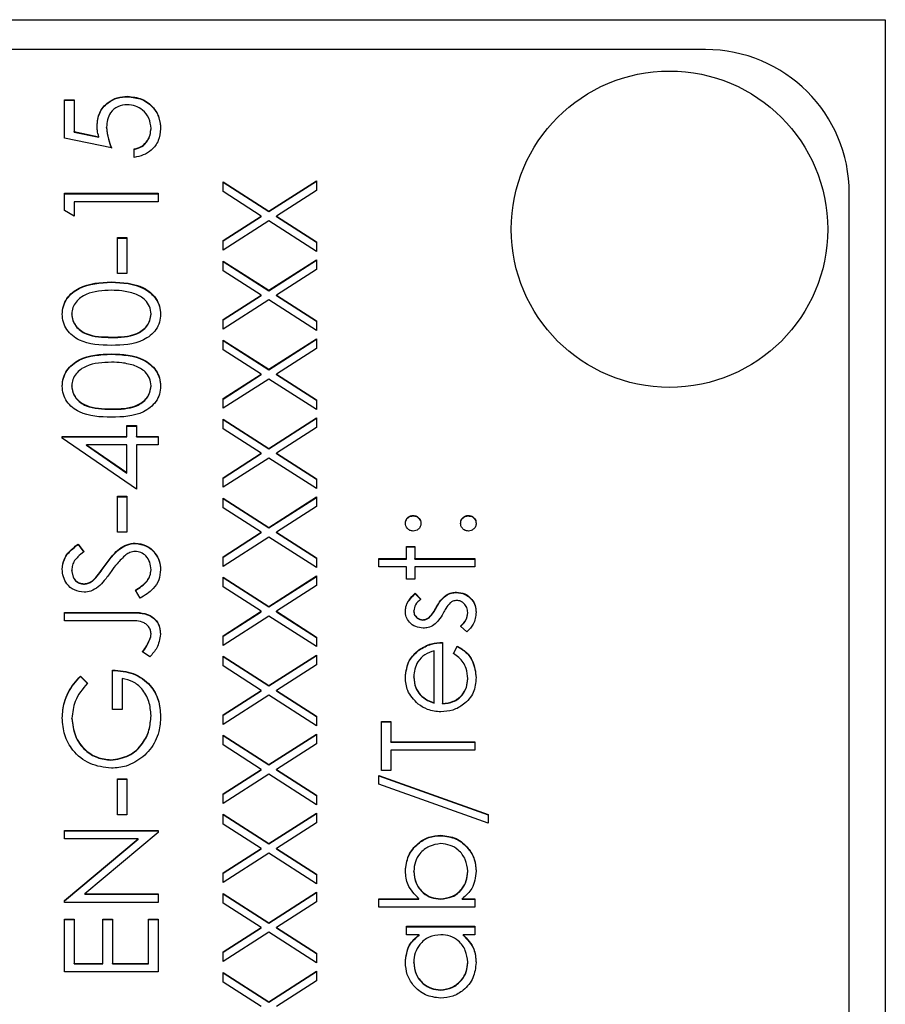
# Model space of a CAD drawing. Header units: millimetres. Extents: x 336 to 1254, y 15 to 971.
# Tile 22 of 33: x 693 to 705, y 490 to 504. Entities that reach past the tile are written whole.
import ezdxf

# ---------------------------------------------------------------- set-up
doc = ezdxf.new("R2010")
doc.units = ezdxf.units.MM

msp = doc.modelspace()

# ---------------------------------------------------------------- linework, layer by layer
at = {"color": 7, "linetype": 'Continuous', "lineweight": 25}
for p, q in [((683.595, 503.675), (704.595, 503.675)), ((704.595, 503.675), (704.595, 466.12)), ((702.095, 503.259), (690.095, 503.259)), ((694.07, 502.605), (694.07, 502.61)), ((693.195, 502.56), (693.328, 502.56)), ((693.195, 502.028), (693.195, 502.56)), ((693.195, 502.555), (693.328, 502.555)), ((693.328, 502.56), (693.328, 502.119)), ((693.328, 502.119), (693.67, 502.049)), ((693.328, 502.113), (693.328, 502.119)), ((693.328, 502.113), (693.67, 502.043)), ((693.67, 502.043), (693.67, 502.049)), ((693.778, 502.175), (693.778, 502.18)), ((694.395, 502.159), (694.395, 502.164)), ((693.845, 501.894), (693.195, 502.028)), ((694.161, 501.761), (694.161, 501.878)), ((695.395, 501.42), (696.032, 501.013)), ((695.395, 501.286), (695.395, 501.42)), ((695.395, 501.415), (696.032, 501.008)), ((696.032, 501.013), (696.695, 501.437)), ((696.032, 501.008), (696.695, 501.431)), ((696.695, 501.437), (696.695, 501.302)), ((693.195, 501.262), (694.495, 501.262)), ((693.195, 501.022), (693.195, 501.262)), ((693.195, 501.257), (694.495, 501.257)), ((694.495, 501.262), (694.495, 501.145)), ((695.927, 500.946), (695.395, 501.286)), ((696.695, 501.302), (696.137, 500.946)), ((704.095, 465.31), (704.095, 501.262)), ((693.328, 501.145), (693.328, 500.946)), ((694.495, 501.145), (693.328, 501.145)), ((693.328, 500.946), (693.195, 501.022)), ((696.032, 501.008), (696.032, 501.013)), ((695.395, 500.606), (695.927, 500.946)), ((695.395, 500.601), (695.927, 500.94)), ((696.032, 500.879), (695.395, 500.471)), ((695.927, 500.94), (695.927, 500.946)), ((696.695, 500.455), (696.032, 500.879)), ((696.137, 500.946), (696.695, 500.589)), ((696.137, 500.94), (696.137, 500.946)), ((696.137, 500.94), (696.695, 500.584)), ((693.928, 500.646), (694.061, 500.646)), ((693.928, 500.147), (693.928, 500.646)), ((693.928, 500.641), (694.061, 500.641)), ((694.061, 500.646), (694.061, 500.147)), ((695.395, 500.471), (695.395, 500.606)), ((696.695, 500.589), (696.695, 500.455)), ((695.395, 500.321), (696.032, 499.914)), ((695.395, 500.187), (695.395, 500.321)), ((695.395, 500.316), (696.032, 499.909)), ((696.032, 499.914), (696.695, 500.338)), ((696.032, 499.909), (696.695, 500.333)), ((696.695, 500.338), (696.695, 500.204)), ((694.061, 500.147), (693.928, 500.147)), ((695.927, 499.847), (695.395, 500.187)), ((696.695, 500.204), (696.137, 499.847)), ((693.845, 500.025), (693.845, 500.03)), ((696.032, 499.909), (696.032, 499.914)), ((695.395, 499.507), (695.927, 499.847)), ((695.395, 499.502), (695.927, 499.842)), ((696.032, 499.78), (695.395, 499.373)), ((695.927, 499.842), (695.927, 499.847)), ((696.695, 499.356), (696.032, 499.78)), ((696.137, 499.847), (696.695, 499.491)), ((696.137, 499.842), (696.137, 499.847)), ((696.137, 499.842), (696.695, 499.485)), ((693.295, 499.581), (693.295, 499.586)), ((694.395, 499.581), (694.395, 499.586)), ((695.395, 499.373), (695.395, 499.507)), ((696.695, 499.491), (696.695, 499.356)), ((693.845, 499.259), (693.845, 499.265)), ((695.395, 499.223), (696.032, 498.816)), ((695.395, 499.088), (695.395, 499.223)), ((695.395, 499.218), (696.032, 498.811)), ((696.032, 498.816), (696.695, 499.24)), ((696.032, 498.811), (696.695, 499.234)), ((696.695, 499.24), (696.695, 499.105)), ((695.927, 498.749), (695.395, 499.088)), ((696.695, 499.105), (696.137, 498.749)), ((693.845, 499.026), (693.845, 499.032)), ((696.032, 498.811), (696.032, 498.816)), ((695.395, 498.409), (695.927, 498.749)), ((695.395, 498.403), (695.927, 498.743)), ((696.032, 498.681), (695.395, 498.274)), ((695.927, 498.743), (695.927, 498.749)), ((696.695, 498.258), (696.032, 498.681)), ((696.137, 498.749), (696.695, 498.392)), ((696.137, 498.743), (696.137, 498.749)), ((696.137, 498.743), (696.695, 498.387)), ((693.295, 498.582), (693.295, 498.587)), ((694.395, 498.582), (694.395, 498.587)), ((695.395, 498.274), (695.395, 498.409)), ((696.695, 498.392), (696.695, 498.258)), ((693.845, 498.261), (693.845, 498.266)), ((695.395, 498.124), (696.032, 497.717)), ((695.395, 497.99), (695.395, 498.124)), ((695.395, 498.119), (696.032, 497.712)), ((696.032, 497.717), (696.695, 498.141)), ((696.032, 497.712), (696.695, 498.136)), ((696.695, 498.141), (696.695, 498.007)), ((694.061, 498.033), (694.195, 498.033)), ((694.061, 497.883), (694.061, 498.033)), ((694.061, 498.028), (694.195, 498.028)), ((694.195, 498.033), (694.195, 497.883)), ((695.927, 497.65), (695.395, 497.99)), ((696.695, 498.007), (696.137, 497.65)), ((693.161, 497.883), (694.061, 497.883)), ((693.161, 497.859), (693.161, 497.883)), ((693.161, 497.878), (694.061, 497.878)), ((694.195, 497.151), (693.161, 497.859)), ((694.061, 497.878), (694.061, 497.883)), ((694.195, 497.883), (694.495, 497.883)), ((694.195, 497.878), (694.195, 497.883)), ((694.195, 497.878), (694.495, 497.878)), ((694.495, 497.883), (694.495, 497.767)), ((693.497, 497.761), (693.497, 497.767)), ((693.497, 497.767), (694.061, 497.38)), ((694.061, 497.767), (693.497, 497.767)), ((693.497, 497.761), (694.061, 497.374)), ((694.061, 497.38), (694.061, 497.767)), ((694.195, 497.767), (694.195, 497.151)), ((694.495, 497.767), (694.195, 497.767)), ((696.032, 497.712), (696.032, 497.717)), ((695.395, 497.31), (695.927, 497.65)), ((695.395, 497.305), (695.927, 497.645)), ((696.032, 497.583), (695.395, 497.176)), ((695.927, 497.645), (695.927, 497.65)), ((696.695, 497.159), (696.032, 497.583)), ((696.137, 497.65), (696.695, 497.293)), ((696.137, 497.645), (696.137, 497.65)), ((696.137, 497.645), (696.695, 497.288)), ((694.061, 497.374), (694.061, 497.38)), ((695.395, 497.176), (695.395, 497.31)), ((696.695, 497.293), (696.695, 497.159)), ((693.928, 497.051), (694.061, 497.051)), ((693.928, 496.552), (693.928, 497.051)), ((693.928, 497.046), (694.061, 497.046)), ((694.061, 497.051), (694.061, 496.552)), ((695.395, 497.026), (696.032, 496.619)), ((695.395, 496.891), (695.395, 497.026)), ((695.395, 497.021), (696.032, 496.614)), ((696.032, 496.619), (696.695, 497.043)), ((696.032, 496.614), (696.695, 497.037)), ((696.695, 497.043), (696.695, 496.908)), ((695.927, 496.552), (695.395, 496.891)), ((696.695, 496.908), (696.137, 496.552)), ((698.036, 496.779), (698.036, 496.785)), ((698.803, 496.779), (698.803, 496.785)), ((696.032, 496.614), (696.032, 496.619)), ((694.061, 496.552), (693.928, 496.552)), ((695.395, 496.212), (695.927, 496.552)), ((695.395, 496.206), (695.927, 496.546)), ((696.032, 496.484), (695.395, 496.077)), ((695.927, 496.546), (695.927, 496.552)), ((696.695, 496.061), (696.032, 496.484)), ((696.137, 496.552), (696.695, 496.195)), ((696.137, 496.546), (696.137, 496.552)), ((696.137, 496.546), (696.695, 496.19)), ((693.381, 496.385), (693.461, 496.28)), ((693.381, 496.38), (693.381, 496.385)), ((693.381, 496.38), (693.461, 496.275)), ((694.176, 496.397), (694.176, 496.402)), ((697.945, 496.352), (698.061, 496.352)), ((697.945, 496.185), (697.945, 496.352)), ((697.945, 496.347), (698.061, 496.347)), ((698.061, 496.352), (698.061, 496.185)), ((695.395, 496.077), (695.395, 496.212)), ((696.695, 496.195), (696.695, 496.061)), ((697.561, 496.185), (697.945, 496.185)), ((697.561, 496.069), (697.561, 496.185)), ((697.561, 496.18), (697.945, 496.18)), ((697.945, 496.18), (697.945, 496.185)), ((698.061, 496.185), (698.895, 496.185)), ((698.061, 496.18), (698.061, 496.185)), ((698.061, 496.18), (698.895, 496.18)), ((698.895, 496.185), (698.895, 496.069)), ((693.757, 496.091), (693.757, 496.096)), ((694.395, 496.026), (694.395, 496.031)), ((697.945, 496.069), (697.561, 496.069)), ((697.945, 495.902), (697.945, 496.069)), ((698.061, 496.069), (698.061, 495.902)), ((698.895, 496.069), (698.061, 496.069)), ((693.295, 496.021), (693.295, 496.026)), ((693.627, 495.916), (693.627, 495.921)), ((695.395, 495.927), (696.032, 495.52)), ((695.395, 495.793), (695.395, 495.927)), ((695.395, 495.922), (696.032, 495.515)), ((696.032, 495.52), (696.695, 495.944)), ((696.032, 495.515), (696.695, 495.939)), ((696.695, 495.944), (696.695, 495.81)), ((698.061, 495.902), (697.945, 495.902)), ((693.459, 495.831), (693.459, 495.836)), ((695.927, 495.453), (695.395, 495.793)), ((696.695, 495.81), (696.137, 495.453)), ((694.244, 495.636), (694.178, 495.746)), ((698.063, 495.703), (698.145, 495.624)), ((698.063, 495.697), (698.063, 495.703)), ((698.063, 495.697), (698.145, 495.618)), ((698.49, 495.67), (698.49, 495.675)), ((698.637, 495.714), (698.637, 495.719)), ((696.032, 495.515), (696.032, 495.52)), ((698.357, 495.499), (698.357, 495.504)), ((693.195, 495.436), (694.073, 495.436)), ((693.195, 495.32), (693.195, 495.436)), ((693.195, 495.431), (694.073, 495.431)), ((694.073, 495.431), (694.073, 495.436)), ((695.395, 495.113), (695.927, 495.453)), ((695.395, 495.108), (695.927, 495.448)), ((696.032, 495.386), (695.395, 494.979)), ((695.927, 495.448), (695.927, 495.453)), ((696.695, 494.962), (696.032, 495.386)), ((696.137, 495.453), (696.695, 495.096)), ((696.137, 495.448), (696.137, 495.453)), ((696.137, 495.448), (696.695, 495.091)), ((698.045, 495.455), (698.045, 495.46)), ((698.259, 495.364), (698.259, 495.369)), ((698.795, 495.43), (698.795, 495.435)), ((694.06, 495.32), (693.195, 495.32)), ((698.173, 495.331), (698.173, 495.336)), ((698.783, 495.17), (698.695, 495.247)), ((694.395, 495.135), (694.395, 495.14)), ((695.395, 494.979), (695.395, 495.113)), ((696.695, 495.096), (696.695, 494.962)), ((694.376, 495.05), (694.376, 495.055)), ((698.445, 495.02), (698.445, 494.171)), ((698.595, 494.867), (698.649, 494.97)), ((698.595, 494.862), (698.649, 494.965)), ((698.649, 494.965), (698.649, 494.97)), ((694.378, 494.82), (694.278, 494.889)), ((695.395, 494.829), (696.032, 494.422)), ((695.395, 494.694), (695.395, 494.829)), ((695.395, 494.824), (696.032, 494.417)), ((696.032, 494.422), (696.695, 494.845)), ((696.032, 494.417), (696.695, 494.84)), ((696.695, 494.845), (696.695, 494.711)), ((698.115, 494.912), (698.115, 494.917)), ((698.328, 494.184), (698.328, 494.904)), ((695.927, 494.354), (695.395, 494.694)), ((696.695, 494.711), (696.137, 494.354)), ((693.417, 494.554), (693.511, 494.454)), ((693.417, 494.549), (693.417, 494.554)), ((693.417, 494.549), (693.511, 494.449)), ((693.861, 494.088), (693.861, 494.637)), ((698.045, 494.536), (698.045, 494.541)), ((693.995, 494.521), (693.995, 494.088)), ((696.032, 494.417), (696.032, 494.422)), ((698.795, 494.512), (698.795, 494.518)), ((695.395, 494.015), (695.927, 494.354)), ((695.395, 494.009), (695.927, 494.349)), ((696.032, 494.287), (695.395, 493.88)), ((695.927, 494.349), (695.927, 494.354)), ((696.695, 493.863), (696.032, 494.287)), ((696.137, 494.354), (696.695, 493.998)), ((696.137, 494.349), (696.137, 494.354)), ((696.137, 494.349), (696.695, 493.993)), ((698.134, 494.291), (698.134, 494.296)), ((698.328, 494.178), (698.328, 494.184)), ((698.445, 494.166), (698.445, 494.171)), ((693.995, 494.088), (693.861, 494.088)), ((694.395, 493.999), (694.395, 494.004)), ((695.395, 493.88), (695.395, 494.015)), ((696.695, 493.998), (696.695, 493.863)), ((693.295, 493.962), (693.295, 493.967)), ((697.595, 493.922), (697.728, 493.922)), ((697.595, 493.239), (697.595, 493.922)), ((697.595, 493.917), (697.728, 493.917)), ((697.728, 493.922), (697.728, 493.639)), ((695.395, 493.73), (696.032, 493.323)), ((695.395, 493.596), (695.395, 493.73)), ((695.395, 493.725), (696.032, 493.318)), ((696.032, 493.323), (696.695, 493.747)), ((696.032, 493.318), (696.695, 493.742)), ((696.695, 493.747), (696.695, 493.612)), ((695.927, 493.256), (695.395, 493.596)), ((696.695, 493.612), (696.137, 493.256)), ((697.728, 493.639), (698.895, 493.639)), ((697.728, 493.634), (697.728, 493.639)), ((697.728, 493.634), (698.895, 493.634)), ((698.895, 493.639), (698.895, 493.522)), ((698.895, 493.522), (697.728, 493.522)), ((697.728, 493.522), (697.728, 493.239)), ((693.839, 493.384), (693.839, 493.389)), ((696.032, 493.318), (696.032, 493.323)), ((695.395, 492.916), (695.927, 493.256)), ((695.395, 492.911), (695.927, 493.251)), ((696.032, 493.189), (695.395, 492.782)), ((695.927, 493.251), (695.927, 493.256)), ((696.695, 492.765), (696.032, 493.189)), ((696.137, 493.256), (696.695, 492.899)), ((696.137, 493.251), (696.137, 493.256)), ((696.137, 493.251), (696.695, 492.894)), ((697.561, 493.173), (699.078, 492.63)), ((697.561, 493.05), (697.561, 493.173)), ((697.561, 493.168), (699.078, 492.625)), ((697.728, 493.239), (697.595, 493.239)), ((693.928, 493.123), (694.061, 493.123)), ((693.928, 492.623), (693.928, 493.123)), ((693.928, 493.118), (694.061, 493.118)), ((694.061, 493.123), (694.061, 492.623)), ((699.078, 492.507), (697.561, 493.05)), ((695.395, 492.782), (695.395, 492.916)), ((696.695, 492.899), (696.695, 492.765)), ((694.061, 492.623), (693.928, 492.623)), ((695.395, 492.632), (696.032, 492.225)), ((695.395, 492.497), (695.395, 492.632)), ((695.395, 492.627), (696.032, 492.22)), ((696.032, 492.225), (696.695, 492.648)), ((696.032, 492.22), (696.695, 492.643)), ((696.695, 492.648), (696.695, 492.514)), ((699.078, 492.63), (699.078, 492.507)), ((695.927, 492.157), (695.395, 492.497)), ((696.695, 492.514), (696.137, 492.157)), ((693.195, 492.407), (694.495, 492.407)), ((693.195, 492.291), (693.195, 492.407)), ((693.195, 492.402), (694.495, 492.402)), ((694.495, 492.381), (693.474, 491.525)), ((694.495, 492.407), (694.495, 492.381)), ((698.422, 492.335), (698.422, 492.34)), ((694.218, 492.291), (693.195, 492.291)), ((693.195, 491.433), (694.218, 492.291)), ((693.195, 491.428), (694.218, 492.285)), ((694.218, 492.285), (694.218, 492.291)), ((696.032, 492.22), (696.032, 492.225)), ((695.395, 491.817), (695.927, 492.157)), ((695.395, 491.812), (695.927, 492.152)), ((696.032, 492.09), (695.395, 491.683)), ((695.927, 492.152), (695.927, 492.157)), ((696.695, 491.666), (696.032, 492.09)), ((696.137, 492.157), (696.695, 491.801)), ((696.137, 492.152), (696.137, 492.157)), ((696.137, 492.152), (696.695, 491.796)), ((695.395, 491.683), (695.395, 491.817)), ((696.695, 491.801), (696.695, 491.666)), ((698.045, 491.837), (698.045, 491.842)), ((698.795, 491.835), (698.795, 491.841)), ((693.474, 491.525), (694.495, 491.525)), ((693.474, 491.52), (693.474, 491.525)), ((693.474, 491.52), (694.495, 491.52)), ((694.495, 491.525), (694.495, 491.408)), ((695.395, 491.533), (696.032, 491.126)), ((695.395, 491.399), (695.395, 491.533)), ((695.395, 491.528), (696.032, 491.121)), ((696.032, 491.126), (696.695, 491.55)), ((696.032, 491.121), (696.695, 491.545)), ((696.695, 491.55), (696.695, 491.415)), ((693.195, 491.408), (693.195, 491.433)), ((694.495, 491.408), (693.195, 491.408)), ((695.927, 491.059), (695.395, 491.399)), ((696.695, 491.415), (696.137, 491.059)), ((697.561, 491.458), (698.117, 491.458)), ((697.561, 491.342), (697.561, 491.458)), ((697.561, 491.453), (698.117, 491.453)), ((698.117, 491.453), (698.117, 491.458)), ((698.418, 491.453), (698.418, 491.458)), ((698.719, 491.458), (698.895, 491.458)), ((698.719, 491.453), (698.719, 491.458)), ((698.719, 491.453), (698.895, 491.453)), ((698.895, 491.458), (698.895, 491.342)), ((698.895, 491.342), (697.561, 491.342)), ((693.195, 491.175), (693.328, 491.175)), ((693.195, 490.443), (693.195, 491.175)), ((693.195, 491.17), (693.328, 491.17)), ((693.328, 491.175), (693.328, 490.56)), ((693.728, 491.175), (693.861, 491.175)), ((693.728, 490.56), (693.728, 491.175)), ((693.728, 491.17), (693.861, 491.17)), ((693.861, 491.175), (693.861, 490.56)), ((694.361, 491.175), (694.495, 491.175)), ((694.361, 490.56), (694.361, 491.175)), ((694.361, 491.17), (694.495, 491.17)), ((694.495, 491.175), (694.495, 490.443)), ((696.032, 491.121), (696.032, 491.126)), ((695.395, 490.719), (695.927, 491.059)), ((695.395, 490.714), (695.927, 491.054)), ((696.032, 490.992), (695.395, 490.585)), ((695.927, 491.054), (695.927, 491.059)), ((696.695, 490.568), (696.032, 490.992)), ((696.137, 491.059), (696.695, 490.702)), ((696.137, 491.054), (696.137, 491.059)), ((696.137, 491.054), (696.695, 490.697)), ((697.945, 491.076), (698.895, 491.076)), ((697.945, 490.959), (697.945, 491.076)), ((697.945, 491.07), (698.895, 491.07)), ((698.895, 491.076), (698.895, 490.959)), ((698.121, 490.959), (697.945, 490.959)), ((698.121, 490.954), (698.121, 490.959)), ((698.895, 490.959), (698.73, 490.959)), ((698.73, 490.954), (698.73, 490.959)), ((695.395, 490.585), (695.395, 490.719)), ((696.695, 490.702), (696.695, 490.568)), ((693.328, 490.56), (693.728, 490.56)), ((693.328, 490.554), (693.328, 490.56)), ((693.328, 490.554), (693.728, 490.554)), ((693.728, 490.554), (693.728, 490.56)), ((693.861, 490.56), (694.361, 490.56)), ((693.861, 490.554), (693.861, 490.56)), ((693.861, 490.554), (694.361, 490.554)), ((694.361, 490.554), (694.361, 490.56)), ((698.045, 490.572), (698.045, 490.577)), ((698.795, 490.57), (698.795, 490.576)), ((694.495, 490.443), (693.195, 490.443)), ((695.395, 490.435), (696.032, 490.028)), ((695.395, 490.3), (695.395, 490.435)), ((695.395, 490.43), (696.032, 490.023)), ((696.032, 490.028), (696.695, 490.451)), ((696.032, 490.023), (696.695, 490.446)), ((696.695, 490.451), (696.695, 490.317)), ((695.927, 489.96), (695.395, 490.3)), ((696.695, 490.317), (696.137, 489.96)), ((698.418, 490.188), (698.418, 490.193)), ((696.032, 490.023), (696.032, 490.028))]:
    msp.add_line(p, q, dxfattribs=at)
msp.add_circle((701.597, 500.763), 2.198, dxfattribs=at)
msp.add_arc((702.096, 501.261), 1.999, 0.0384, 90.0383, dxfattribs=at)
for points, knots in [([(693.645, 502.201), (693.651, 502.264), (693.665, 502.388), (693.782, 502.524), (693.924, 502.6), (694.021, 502.607), (694.07, 502.61)], [0, 0, 0, 0, 0.279688, 0.559025, 0.779292, 1, 1, 1, 1]), ([(693.645, 502.196), (693.651, 502.258), (693.665, 502.383), (693.782, 502.519), (693.924, 502.595), (694.021, 502.602), (694.07, 502.605)], [0, 0, 0, 0, 0.2796881, 0.5590255, 0.7792916, 1, 1, 1, 1]), ([(694.07, 502.61), (694.137, 502.602), (694.272, 502.587), (694.429, 502.471), (694.516, 502.316), (694.524, 502.21), (694.528, 502.157)], [0, 0, 0, 0, 0.279864, 0.559271, 0.779424, 1, 1, 1, 1]), ([(694.07, 502.605), (694.137, 502.597), (694.272, 502.582), (694.429, 502.465), (694.516, 502.311), (694.524, 502.205), (694.528, 502.152)], [0, 0, 0, 0, 0.2798641, 0.559271, 0.7794235, 1, 1, 1, 1]), ([(694.065, 502.494), (694.02, 502.489), (693.93, 502.479), (693.833, 502.392), (693.784, 502.286), (693.78, 502.216), (693.778, 502.18)], [0, 0, 0, 0, 0.279539, 0.558617, 0.779047, 1, 1, 1, 1]), ([(694.395, 502.164), (694.389, 502.213), (694.378, 502.31), (694.289, 502.418), (694.18, 502.484), (694.103, 502.49), (694.065, 502.494)], [0, 0, 0, 0, 0.279617, 0.559357, 0.779559, 1, 1, 1, 1]), ([(693.67, 502.049), (693.662, 502.077), (693.648, 502.127), (693.646, 502.179), (693.645, 502.201)], [0, 0, 0, 0, 0.560064, 1, 1, 1, 1]), ([(693.778, 502.18), (693.784, 502.125), (693.794, 502.027), (693.829, 501.935), (693.845, 501.894)], [0, 0, 0, 0, 0.559416, 1, 1, 1, 1]), ([(693.778, 502.175), (693.784, 502.12), (693.794, 502.022), (693.829, 501.93), (693.845, 501.889)], [0, 0, 0, 0, 0.559416, 1, 1, 1, 1]), ([(694.161, 501.878), (694.198, 501.888), (694.271, 501.908), (694.346, 501.987), (694.387, 502.075), (694.392, 502.135), (694.395, 502.164)], [0, 0, 0, 0, 0.28005, 0.559166, 0.779583, 1, 1, 1, 1]), ([(694.161, 501.873), (694.198, 501.883), (694.271, 501.903), (694.346, 501.982), (694.387, 502.07), (694.392, 502.129), (694.395, 502.159)], [0, 0, 0, 0, 0.28005, 0.559166, 0.779583, 1, 1, 1, 1]), ([(694.528, 502.157), (694.522, 502.102), (694.511, 501.99), (694.412, 501.865), (694.29, 501.787), (694.204, 501.77), (694.161, 501.761)], [0, 0, 0, 0, 0.279625, 0.559019, 0.77938, 1, 1, 1, 1]), ([(693.161, 499.582), (693.164, 499.62), (693.171, 499.697), (693.238, 499.836), (693.455, 500.011), (693.689, 500.023), (693.845, 500.03)], [0, 0, 0, 0, 0.1256001, 0.2511969, 0.5005813, 1, 1, 1, 1]), ([(693.161, 499.577), (693.164, 499.615), (693.171, 499.692), (693.238, 499.831), (693.455, 500.006), (693.689, 500.018), (693.845, 500.025)], [0, 0, 0, 0, 0.1256, 0.251197, 0.500581, 1, 1, 1, 1]), ([(693.845, 500.03), (694.001, 500.023), (694.235, 500.012), (694.451, 499.836), (694.519, 499.697), (694.525, 499.62), (694.528, 499.582)], [0, 0, 0, 0, 0.499407, 0.748743, 0.874372, 1, 1, 1, 1]), ([(693.845, 500.025), (694.001, 500.018), (694.235, 500.007), (694.451, 499.83), (694.519, 499.691), (694.525, 499.615), (694.528, 499.577)], [0, 0, 0, 0, 0.4994065, 0.7487427, 0.8743724, 1, 1, 1, 1]), ([(693.845, 499.914), (693.724, 499.909), (693.543, 499.902), (693.365, 499.78), (693.304, 499.675), (693.298, 499.616), (693.295, 499.586)], [0, 0, 0, 0, 0.500072, 0.749021, 0.874598, 1, 1, 1, 1]), ([(694.172, 499.865), (694.112, 499.881), (694.005, 499.911), (693.894, 499.913), (693.845, 499.914)], [0, 0, 0, 0, 0.559599, 1, 1, 1, 1]), ([(694.395, 499.586), (694.39, 499.621), (694.381, 499.692), (694.307, 499.802), (694.223, 499.841), (694.172, 499.865)], [0, 0, 0, 0, 0.280257, 0.560781, 1, 1, 1, 1]), ([(693.295, 499.586), (693.298, 499.556), (693.304, 499.497), (693.349, 499.418), (693.413, 499.355), (693.572, 499.269), (693.723, 499.266), (693.845, 499.265)], [0, 0, 0, 0, 0.125139, 0.250418, 0.375519, 0.500847, 1, 1, 1, 1]), ([(693.845, 499.265), (693.966, 499.265), (694.148, 499.267), (694.326, 499.392), (694.385, 499.497), (694.392, 499.556), (694.395, 499.586)], [0, 0, 0, 0, 0.5002912, 0.749086, 0.8746062, 1, 1, 1, 1]), ([(693.845, 499.148), (693.69, 499.153), (693.496, 499.159), (693.301, 499.28), (693.223, 499.365), (693.171, 499.468), (693.165, 499.544), (693.161, 499.582)], [0, 0, 0, 0, 0.498702, 0.624177, 0.749467, 0.874745, 1, 1, 1, 1]), ([(693.295, 499.581), (693.298, 499.551), (693.304, 499.492), (693.349, 499.413), (693.413, 499.35), (693.572, 499.264), (693.723, 499.261), (693.845, 499.259)], [0, 0, 0, 0, 0.125139, 0.250418, 0.375519, 0.500847, 1, 1, 1, 1]), ([(694.528, 499.582), (694.525, 499.544), (694.519, 499.468), (694.451, 499.331), (694.232, 499.16), (694, 499.153), (693.845, 499.148)], [0, 0, 0, 0, 0.125551, 0.25109, 0.50025, 1, 1, 1, 1]), ([(693.845, 499.259), (693.966, 499.26), (694.148, 499.262), (694.326, 499.386), (694.385, 499.492), (694.392, 499.551), (694.395, 499.581)], [0, 0, 0, 0, 0.500291, 0.749086, 0.874606, 1, 1, 1, 1]), ([(693.161, 498.583), (693.164, 498.622), (693.171, 498.698), (693.238, 498.837), (693.455, 499.013), (693.689, 499.024), (693.845, 499.032)], [0, 0, 0, 0, 0.1256, 0.251197, 0.500581, 1, 1, 1, 1]), ([(693.161, 498.578), (693.164, 498.616), (693.171, 498.693), (693.238, 498.832), (693.455, 499.008), (693.689, 499.019), (693.845, 499.026)], [0, 0, 0, 0, 0.1256001, 0.2511969, 0.5005813, 1, 1, 1, 1]), ([(693.845, 498.915), (693.724, 498.91), (693.543, 498.903), (693.365, 498.781), (693.304, 498.676), (693.298, 498.617), (693.295, 498.587)], [0, 0, 0, 0, 0.500072, 0.749021, 0.874598, 1, 1, 1, 1]), ([(693.845, 499.032), (694.001, 499.024), (694.235, 499.013), (694.451, 498.837), (694.519, 498.698), (694.525, 498.622), (694.528, 498.583)], [0, 0, 0, 0, 0.499407, 0.748743, 0.874372, 1, 1, 1, 1]), ([(693.845, 499.026), (694.001, 499.019), (694.235, 499.008), (694.451, 498.832), (694.519, 498.693), (694.525, 498.616), (694.528, 498.578)], [0, 0, 0, 0, 0.499407, 0.748743, 0.874372, 1, 1, 1, 1]), ([(694.172, 498.866), (694.112, 498.882), (694.005, 498.912), (693.894, 498.914), (693.845, 498.915)], [0, 0, 0, 0, 0.559599, 1, 1, 1, 1]), ([(694.395, 498.587), (694.39, 498.623), (694.381, 498.694), (694.307, 498.803), (694.223, 498.842), (694.172, 498.866)], [0, 0, 0, 0, 0.280257, 0.560781, 1, 1, 1, 1]), ([(693.845, 498.149), (693.69, 498.154), (693.496, 498.161), (693.301, 498.282), (693.223, 498.366), (693.171, 498.47), (693.165, 498.545), (693.161, 498.583)], [0, 0, 0, 0, 0.498702, 0.6241765, 0.7494675, 0.8747453, 1, 1, 1, 1]), ([(693.295, 498.587), (693.298, 498.558), (693.304, 498.498), (693.349, 498.419), (693.413, 498.356), (693.572, 498.27), (693.723, 498.268), (693.845, 498.266)], [0, 0, 0, 0, 0.125139, 0.250418, 0.375519, 0.500847, 1, 1, 1, 1]), ([(693.295, 498.582), (693.298, 498.552), (693.304, 498.493), (693.349, 498.414), (693.413, 498.351), (693.572, 498.265), (693.723, 498.263), (693.845, 498.261)], [0, 0, 0, 0, 0.125139, 0.250418, 0.375519, 0.500847, 1, 1, 1, 1]), ([(693.845, 498.266), (693.966, 498.267), (694.148, 498.268), (694.326, 498.393), (694.385, 498.498), (694.392, 498.558), (694.395, 498.587)], [0, 0, 0, 0, 0.500291, 0.749086, 0.874606, 1, 1, 1, 1]), ([(694.528, 498.583), (694.525, 498.546), (694.519, 498.47), (694.451, 498.332), (694.232, 498.161), (694, 498.154), (693.845, 498.149)], [0, 0, 0, 0, 0.125551, 0.25109, 0.50025, 1, 1, 1, 1]), ([(693.845, 498.261), (693.966, 498.262), (694.148, 498.263), (694.326, 498.388), (694.385, 498.493), (694.392, 498.552), (694.395, 498.582)], [0, 0, 0, 0, 0.500291, 0.749086, 0.874606, 1, 1, 1, 1]), ([(697.928, 496.676), (697.93, 496.692), (697.934, 496.724), (697.963, 496.759), (697.999, 496.782), (698.024, 496.784), (698.036, 496.785)], [0, 0, 0, 0, 0.279602, 0.559212, 0.779475, 1, 1, 1, 1]), ([(697.928, 496.671), (697.93, 496.687), (697.934, 496.719), (697.963, 496.754), (697.999, 496.776), (698.024, 496.778), (698.036, 496.779)], [0, 0, 0, 0, 0.279602, 0.559212, 0.779475, 1, 1, 1, 1]), ([(698.036, 496.785), (698.052, 496.783), (698.085, 496.779), (698.12, 496.749), (698.142, 496.714), (698.144, 496.689), (698.145, 496.676)], [0, 0, 0, 0, 0.279517, 0.559326, 0.779544, 1, 1, 1, 1]), ([(698.036, 496.779), (698.052, 496.778), (698.085, 496.774), (698.12, 496.744), (698.142, 496.709), (698.144, 496.684), (698.145, 496.671)], [0, 0, 0, 0, 0.279517, 0.559326, 0.779544, 1, 1, 1, 1]), ([(698.695, 496.676), (698.697, 496.692), (698.7, 496.724), (698.73, 496.759), (698.765, 496.782), (698.79, 496.784), (698.803, 496.785)], [0, 0, 0, 0, 0.279602, 0.559212, 0.779475, 1, 1, 1, 1]), ([(698.695, 496.671), (698.697, 496.687), (698.7, 496.719), (698.73, 496.754), (698.765, 496.776), (698.79, 496.778), (698.803, 496.779)], [0, 0, 0, 0, 0.279602, 0.559212, 0.779475, 1, 1, 1, 1]), ([(698.803, 496.785), (698.819, 496.783), (698.851, 496.779), (698.886, 496.749), (698.908, 496.714), (698.91, 496.689), (698.911, 496.676)], [0, 0, 0, 0, 0.279469, 0.559358, 0.779674, 1, 1, 1, 1]), ([(698.803, 496.779), (698.819, 496.777), (698.851, 496.774), (698.886, 496.744), (698.908, 496.709), (698.91, 496.684), (698.911, 496.671)], [0, 0, 0, 0, 0.279469, 0.559358, 0.779674, 1, 1, 1, 1]), ([(698.036, 496.568), (698.02, 496.57), (697.989, 496.574), (697.953, 496.603), (697.932, 496.639), (697.929, 496.664), (697.928, 496.676)], [0, 0, 0, 0, 0.2795852, 0.5594544, 0.7796968, 1, 1, 1, 1]), ([(698.145, 496.676), (698.143, 496.66), (698.139, 496.628), (698.11, 496.593), (698.074, 496.571), (698.049, 496.569), (698.036, 496.568)], [0, 0, 0, 0, 0.279647, 0.559299, 0.779615, 1, 1, 1, 1]), ([(698.803, 496.568), (698.787, 496.57), (698.755, 496.574), (698.72, 496.603), (698.698, 496.639), (698.696, 496.664), (698.695, 496.676)], [0, 0, 0, 0, 0.279576, 0.559284, 0.779552, 1, 1, 1, 1]), ([(698.911, 496.676), (698.909, 496.66), (698.906, 496.629), (698.876, 496.593), (698.841, 496.572), (698.816, 496.569), (698.803, 496.568)], [0, 0, 0, 0, 0.279581, 0.559143, 0.779575, 1, 1, 1, 1]), ([(693.161, 496.039), (693.167, 496.088), (693.177, 496.168), (693.239, 496.262), (693.306, 496.328), (693.356, 496.366), (693.381, 496.385)], [0, 0, 0, 0, 0.338729, 0.558835, 0.779344, 1, 1, 1, 1]), ([(693.161, 496.034), (693.167, 496.083), (693.177, 496.163), (693.239, 496.257), (693.306, 496.323), (693.356, 496.361), (693.381, 496.38)], [0, 0, 0, 0, 0.338729, 0.558835, 0.779344, 1, 1, 1, 1]), ([(693.757, 496.096), (693.793, 496.145), (693.854, 496.226), (693.954, 496.324), (694.058, 496.387), (694.137, 496.397), (694.176, 496.402)], [0, 0, 0, 0, 0.340499, 0.560704, 0.780578, 1, 1, 1, 1]), ([(693.757, 496.091), (693.793, 496.14), (693.854, 496.22), (693.954, 496.318), (694.058, 496.382), (694.137, 496.392), (694.176, 496.397)], [0, 0, 0, 0, 0.340499, 0.560704, 0.780578, 1, 1, 1, 1]), ([(694.176, 496.402), (694.229, 496.394), (694.336, 496.38), (694.449, 496.276), (694.518, 496.156), (694.525, 496.073), (694.528, 496.031)], [0, 0, 0, 0, 0.279183, 0.559085, 0.779446, 1, 1, 1, 1]), ([(694.176, 496.397), (694.229, 496.389), (694.336, 496.375), (694.449, 496.271), (694.518, 496.151), (694.525, 496.067), (694.528, 496.026)], [0, 0, 0, 0, 0.279183, 0.559085, 0.779446, 1, 1, 1, 1]), ([(693.461, 496.28), (693.433, 496.257), (693.387, 496.22), (693.332, 496.159), (693.3, 496.096), (693.297, 496.049), (693.295, 496.026)], [0, 0, 0, 0, 0.3404085, 0.560482, 0.7801798, 1, 1, 1, 1]), ([(694.047, 496.239), (694.004, 496.199), (693.927, 496.127), (693.866, 496.042), (693.84, 496.005)], [0, 0, 0, 0, 0.559496, 1, 1, 1, 1]), ([(694.174, 496.285), (694.149, 496.282), (694.102, 496.276), (694.064, 496.25), (694.047, 496.239)], [0, 0, 0, 0, 0.55899, 1, 1, 1, 1]), ([(694.395, 496.031), (694.391, 496.066), (694.384, 496.136), (694.332, 496.221), (694.257, 496.275), (694.202, 496.282), (694.174, 496.285)], [0, 0, 0, 0, 0.280276, 0.560148, 0.780153, 1, 1, 1, 1]), ([(693.465, 495.719), (693.419, 495.725), (693.326, 495.736), (693.226, 495.825), (693.171, 495.931), (693.165, 496.003), (693.161, 496.039)], [0, 0, 0, 0, 0.279553, 0.558798, 0.779378, 1, 1, 1, 1]), ([(693.627, 495.921), (693.652, 495.953), (693.697, 496.011), (693.738, 496.07), (693.757, 496.096)], [0, 0, 0, 0, 0.5599058, 1, 1, 1, 1]), ([(693.627, 495.916), (693.652, 495.948), (693.697, 496.005), (693.738, 496.065), (693.757, 496.091)], [0, 0, 0, 0, 0.5599058, 1, 1, 1, 1]), ([(694.178, 495.746), (694.237, 495.784), (694.32, 495.838), (694.386, 495.948), (694.392, 496.003), (694.395, 496.031)], [0, 0, 0, 0, 0.559321, 0.779782, 1, 1, 1, 1]), ([(694.528, 496.031), (694.523, 495.983), (694.514, 495.887), (694.416, 495.739), (694.309, 495.675), (694.244, 495.636)], [0, 0, 0, 0, 0.27988, 0.559666, 1, 1, 1, 1]), ([(693.295, 496.026), (693.297, 496), (693.301, 495.947), (693.341, 495.884), (693.397, 495.842), (693.439, 495.838), (693.459, 495.836)], [0, 0, 0, 0, 0.2802743, 0.5599314, 0.7799201, 1, 1, 1, 1]), ([(693.295, 496.021), (693.297, 495.995), (693.301, 495.942), (693.341, 495.879), (693.397, 495.837), (693.439, 495.833), (693.459, 495.831)], [0, 0, 0, 0, 0.280274, 0.559931, 0.77992, 1, 1, 1, 1]), ([(693.459, 495.836), (693.477, 495.837), (693.514, 495.84), (693.574, 495.868), (693.607, 495.901), (693.627, 495.921)], [0, 0, 0, 0, 0.279946, 0.559774, 1, 1, 1, 1]), ([(693.459, 495.831), (693.477, 495.832), (693.514, 495.835), (693.574, 495.863), (693.607, 495.896), (693.627, 495.916)], [0, 0, 0, 0, 0.279946, 0.559774, 1, 1, 1, 1]), ([(693.84, 496.005), (693.81, 495.962), (693.756, 495.887), (693.691, 495.821), (693.663, 495.792)], [0, 0, 0, 0, 0.560413, 1, 1, 1, 1]), ([(694.178, 495.741), (694.237, 495.779), (694.32, 495.833), (694.386, 495.943), (694.392, 495.998), (694.395, 496.026)], [0, 0, 0, 0, 0.559321, 0.779782, 1, 1, 1, 1]), ([(693.663, 495.792), (693.629, 495.769), (693.569, 495.728), (693.497, 495.722), (693.465, 495.719)], [0, 0, 0, 0, 0.55984, 1, 1, 1, 1]), ([(697.928, 495.46), (697.931, 495.486), (697.937, 495.54), (697.985, 495.624), (698.034, 495.673), (698.063, 495.703)], [0, 0, 0, 0, 0.279553, 0.559703, 1, 1, 1, 1]), ([(697.928, 495.455), (697.931, 495.481), (697.937, 495.535), (697.985, 495.619), (698.034, 495.668), (698.063, 495.697)], [0, 0, 0, 0, 0.279553, 0.559703, 1, 1, 1, 1]), ([(698.145, 495.624), (698.116, 495.599), (698.065, 495.554), (698.051, 495.488), (698.045, 495.46)], [0, 0, 0, 0, 0.562045, 1, 1, 1, 1]), ([(698.357, 495.504), (698.377, 495.54), (698.412, 495.604), (698.466, 495.653), (698.49, 495.675)], [0, 0, 0, 0, 0.5606486, 1, 1, 1, 1]), ([(698.357, 495.499), (698.377, 495.535), (698.412, 495.599), (698.466, 495.648), (698.49, 495.67)], [0, 0, 0, 0, 0.5606486, 1, 1, 1, 1]), ([(698.49, 495.675), (698.516, 495.689), (698.562, 495.715), (698.614, 495.718), (698.637, 495.719)], [0, 0, 0, 0, 0.559466, 1, 1, 1, 1]), ([(698.49, 495.67), (698.516, 495.684), (698.562, 495.71), (698.614, 495.713), (698.637, 495.714)], [0, 0, 0, 0, 0.559466, 1, 1, 1, 1]), ([(698.637, 495.719), (698.678, 495.715), (698.76, 495.705), (698.85, 495.63), (698.904, 495.538), (698.909, 495.473), (698.911, 495.441)], [0, 0, 0, 0, 0.279548, 0.559226, 0.779475, 1, 1, 1, 1]), ([(698.637, 495.714), (698.678, 495.709), (698.76, 495.7), (698.85, 495.624), (698.904, 495.532), (698.909, 495.468), (698.911, 495.436)], [0, 0, 0, 0, 0.279548, 0.559226, 0.779475, 1, 1, 1, 1]), ([(698.259, 495.369), (698.28, 495.392), (698.318, 495.433), (698.345, 495.482), (698.357, 495.504)], [0, 0, 0, 0, 0.559018, 1, 1, 1, 1]), ([(698.259, 495.364), (698.28, 495.387), (698.318, 495.428), (698.345, 495.477), (698.357, 495.499)], [0, 0, 0, 0, 0.559018, 1, 1, 1, 1]), ([(698.551, 495.571), (698.53, 495.546), (698.492, 495.501), (698.465, 495.45), (698.453, 495.427)], [0, 0, 0, 0, 0.559074, 1, 1, 1, 1]), ([(698.642, 495.603), (698.623, 495.601), (698.59, 495.598), (698.563, 495.579), (698.551, 495.571)], [0, 0, 0, 0, 0.559603, 1, 1, 1, 1]), ([(698.795, 495.435), (698.792, 495.459), (698.788, 495.506), (698.748, 495.56), (698.698, 495.597), (698.66, 495.601), (698.642, 495.603)], [0, 0, 0, 0, 0.279988, 0.559745, 0.779963, 1, 1, 1, 1]), ([(694.073, 495.436), (694.182, 495.439), (694.318, 495.443), (694.448, 495.351), (694.514, 495.266), (694.522, 495.187), (694.528, 495.134)], [0, 0, 0, 0, 0.499543, 0.625078, 0.750654, 1, 1, 1, 1]), ([(694.073, 495.431), (694.182, 495.434), (694.318, 495.438), (694.448, 495.345), (694.514, 495.261), (694.522, 495.181), (694.528, 495.128)], [0, 0, 0, 0, 0.499543, 0.625078, 0.750654, 1, 1, 1, 1]), ([(698.177, 495.22), (698.141, 495.223), (698.068, 495.23), (697.985, 495.294), (697.935, 495.374), (697.93, 495.431), (697.928, 495.46)], [0, 0, 0, 0, 0.2799361, 0.5594372, 0.7796107, 1, 1, 1, 1]), ([(698.045, 495.46), (698.047, 495.441), (698.052, 495.404), (698.088, 495.365), (698.129, 495.34), (698.158, 495.338), (698.173, 495.336)], [0, 0, 0, 0, 0.279313, 0.559072, 0.779518, 1, 1, 1, 1]), ([(698.045, 495.455), (698.047, 495.436), (698.052, 495.399), (698.088, 495.36), (698.129, 495.335), (698.158, 495.333), (698.173, 495.331)], [0, 0, 0, 0, 0.279313, 0.559072, 0.779518, 1, 1, 1, 1]), ([(698.173, 495.336), (698.19, 495.339), (698.222, 495.342), (698.247, 495.361), (698.259, 495.369)], [0, 0, 0, 0, 0.559054, 1, 1, 1, 1]), ([(698.173, 495.331), (698.19, 495.333), (698.222, 495.337), (698.247, 495.356), (698.259, 495.364)], [0, 0, 0, 0, 0.559054, 1, 1, 1, 1]), ([(698.453, 495.427), (698.434, 495.392), (698.4, 495.331), (698.347, 495.284), (698.324, 495.263)], [0, 0, 0, 0, 0.560659, 1, 1, 1, 1]), ([(698.695, 495.247), (698.725, 495.277), (698.779, 495.329), (698.79, 495.403), (698.795, 495.435)], [0, 0, 0, 0, 0.560833, 1, 1, 1, 1]), ([(698.695, 495.242), (698.725, 495.272), (698.779, 495.324), (698.79, 495.398), (698.795, 495.43)], [0, 0, 0, 0, 0.5608331, 1, 1, 1, 1]), ([(698.911, 495.441), (698.904, 495.382), (698.89, 495.277), (698.816, 495.203), (698.783, 495.17)], [0, 0, 0, 0, 0.559289, 1, 1, 1, 1]), ([(694.395, 495.14), (694.393, 495.158), (694.39, 495.194), (694.363, 495.242), (694.324, 495.28), (694.225, 495.326), (694.133, 495.323), (694.06, 495.32)], [0, 0, 0, 0, 0.124972, 0.249915, 0.374872, 0.499882, 1, 1, 1, 1]), ([(698.324, 495.263), (698.298, 495.249), (698.252, 495.224), (698.2, 495.221), (698.177, 495.22)], [0, 0, 0, 0, 0.559587, 1, 1, 1, 1]), ([(694.376, 495.055), (694.382, 495.07), (694.392, 495.098), (694.394, 495.127), (694.395, 495.14)], [0, 0, 0, 0, 0.5599, 1, 1, 1, 1]), ([(694.376, 495.05), (694.382, 495.065), (694.392, 495.093), (694.394, 495.122), (694.395, 495.135)], [0, 0, 0, 0, 0.5599, 1, 1, 1, 1]), ([(694.528, 495.134), (694.516, 495.067), (694.495, 494.948), (694.414, 494.86), (694.378, 494.82)], [0, 0, 0, 0, 0.557533, 1, 1, 1, 1]), ([(694.278, 494.889), (694.298, 494.919), (694.335, 494.972), (694.363, 495.03), (694.376, 495.055)], [0, 0, 0, 0, 0.560094, 1, 1, 1, 1]), ([(694.278, 494.884), (694.298, 494.914), (694.335, 494.967), (694.363, 495.025), (694.376, 495.05)], [0, 0, 0, 0, 0.560094, 1, 1, 1, 1]), ([(698.115, 494.917), (698.172, 494.951), (698.275, 495.011), (698.393, 495.017), (698.445, 495.02)], [0, 0, 0, 0, 0.558897, 1, 1, 1, 1]), ([(698.115, 494.912), (698.172, 494.946), (698.275, 495.006), (698.393, 495.012), (698.445, 495.015)], [0, 0, 0, 0, 0.558897, 1, 1, 1, 1]), ([(698.649, 494.97), (698.692, 494.944), (698.778, 494.891), (698.888, 494.742), (698.903, 494.611), (698.911, 494.532)], [0, 0, 0, 0, 0.280919, 0.561407, 1, 1, 1, 1]), ([(698.649, 494.965), (698.692, 494.939), (698.778, 494.886), (698.888, 494.737), (698.903, 494.606), (698.911, 494.527)], [0, 0, 0, 0, 0.280919, 0.561407, 1, 1, 1, 1]), ([(697.928, 494.535), (697.938, 494.619), (697.955, 494.77), (698.066, 494.872), (698.115, 494.917)], [0, 0, 0, 0, 0.558919, 1, 1, 1, 1]), ([(697.928, 494.53), (697.938, 494.614), (697.955, 494.765), (698.066, 494.867), (698.115, 494.912)], [0, 0, 0, 0, 0.558919, 1, 1, 1, 1]), ([(698.328, 494.904), (698.283, 494.889), (698.193, 494.861), (698.103, 494.761), (698.053, 494.651), (698.048, 494.578), (698.045, 494.541)], [0, 0, 0, 0, 0.280138, 0.559194, 0.779598, 1, 1, 1, 1]), ([(698.795, 494.518), (698.79, 494.565), (698.782, 494.644), (698.735, 494.745), (698.671, 494.814), (698.62, 494.849), (698.595, 494.867)], [0, 0, 0, 0, 0.339465, 0.559626, 0.779498, 1, 1, 1, 1]), ([(693.161, 493.971), (693.167, 494.045), (693.176, 494.168), (693.241, 494.326), (693.319, 494.448), (693.384, 494.519), (693.417, 494.554)], [0, 0, 0, 0, 0.339527, 0.559586, 0.779731, 1, 1, 1, 1]), ([(693.161, 493.966), (693.167, 494.04), (693.176, 494.162), (693.241, 494.321), (693.319, 494.443), (693.384, 494.514), (693.417, 494.549)], [0, 0, 0, 0, 0.339527, 0.559586, 0.779731, 1, 1, 1, 1]), ([(693.861, 494.637), (693.96, 494.629), (694.155, 494.613), (694.387, 494.449), (694.512, 494.225), (694.523, 494.071), (694.528, 493.994)], [0, 0, 0, 0, 0.280351, 0.559367, 0.779371, 1, 1, 1, 1]), ([(693.861, 494.632), (693.96, 494.624), (694.155, 494.608), (694.387, 494.444), (694.512, 494.22), (694.523, 494.066), (694.528, 493.989)], [0, 0, 0, 0, 0.2803512, 0.5593674, 0.7793709, 1, 1, 1, 1]), ([(698.105, 494.164), (698.048, 494.222), (697.945, 494.327), (697.933, 494.471), (697.928, 494.535)], [0, 0, 0, 0, 0.558577, 1, 1, 1, 1]), ([(698.045, 494.541), (698.049, 494.491), (698.057, 494.401), (698.11, 494.328), (698.134, 494.296)], [0, 0, 0, 0, 0.559458, 1, 1, 1, 1]), ([(698.045, 494.536), (698.049, 494.485), (698.057, 494.395), (698.11, 494.323), (698.134, 494.291)], [0, 0, 0, 0, 0.559458, 1, 1, 1, 1]), ([(698.911, 494.532), (698.905, 494.46), (698.892, 494.316), (698.753, 494.161), (698.591, 494.07), (698.479, 494.06), (698.422, 494.055)], [0, 0, 0, 0, 0.279885, 0.558859, 0.779462, 1, 1, 1, 1]), ([(693.511, 494.454), (693.445, 494.374), (693.327, 494.231), (693.305, 494.048), (693.295, 493.967)], [0, 0, 0, 0, 0.55984, 1, 1, 1, 1]), ([(694.395, 494.004), (694.39, 494.071), (694.379, 494.205), (694.283, 494.37), (694.149, 494.484), (694.046, 494.508), (693.995, 494.521)], [0, 0, 0, 0, 0.280254, 0.559912, 0.779941, 1, 1, 1, 1]), ([(698.445, 494.171), (698.496, 494.177), (698.599, 494.189), (698.716, 494.281), (698.785, 494.396), (698.791, 494.477), (698.795, 494.518)], [0, 0, 0, 0, 0.279963, 0.559359, 0.779526, 1, 1, 1, 1]), ([(698.445, 494.166), (698.496, 494.172), (698.599, 494.184), (698.716, 494.276), (698.785, 494.391), (698.791, 494.472), (698.795, 494.512)], [0, 0, 0, 0, 0.279963, 0.559359, 0.779526, 1, 1, 1, 1]), ([(698.134, 494.296), (698.166, 494.268), (698.223, 494.217), (698.296, 494.194), (698.328, 494.184)], [0, 0, 0, 0, 0.558795, 1, 1, 1, 1]), ([(698.134, 494.291), (698.166, 494.263), (698.223, 494.212), (698.296, 494.189), (698.328, 494.178)], [0, 0, 0, 0, 0.5587953, 1, 1, 1, 1]), ([(698.422, 494.055), (698.358, 494.061), (698.242, 494.071), (698.147, 494.136), (698.105, 494.164)], [0, 0, 0, 0, 0.559427, 1, 1, 1, 1]), ([(693.839, 493.389), (693.925, 493.402), (694.097, 493.429), (694.279, 493.601), (694.379, 493.801), (694.389, 493.937), (694.395, 494.004)], [0, 0, 0, 0, 0.279061, 0.558584, 0.779236, 1, 1, 1, 1]), ([(693.839, 493.384), (693.925, 493.397), (694.097, 493.424), (694.279, 493.596), (694.379, 493.796), (694.389, 493.932), (694.395, 493.999)], [0, 0, 0, 0, 0.279061, 0.558584, 0.779236, 1, 1, 1, 1]), ([(694.528, 493.994), (694.524, 493.922), (694.517, 493.803), (694.458, 493.648), (694.384, 493.528), (694.316, 493.464), (694.282, 493.432)], [0, 0, 0, 0, 0.339789, 0.559872, 0.779908, 1, 1, 1, 1]), ([(693.844, 493.273), (693.742, 493.285), (693.539, 493.311), (693.31, 493.498), (693.181, 493.731), (693.168, 493.891), (693.161, 493.971)], [0, 0, 0, 0, 0.27959, 0.559072, 0.779411, 1, 1, 1, 1]), ([(693.295, 493.967), (693.305, 493.885), (693.325, 493.721), (693.464, 493.529), (693.645, 493.411), (693.774, 493.396), (693.839, 493.389)], [0, 0, 0, 0, 0.279847, 0.559555, 0.779847, 1, 1, 1, 1]), ([(693.295, 493.962), (693.305, 493.88), (693.325, 493.715), (693.464, 493.524), (693.645, 493.406), (693.774, 493.391), (693.839, 493.384)], [0, 0, 0, 0, 0.2798474, 0.5595549, 0.7798473, 1, 1, 1, 1]), ([(694.282, 493.432), (694.208, 493.38), (694.075, 493.289), (693.915, 493.278), (693.844, 493.273)], [0, 0, 0, 0, 0.5593165, 1, 1, 1, 1]), ([(697.928, 491.845), (697.937, 491.918), (697.954, 492.064), (698.088, 492.225), (698.249, 492.326), (698.364, 492.336), (698.422, 492.34)], [0, 0, 0, 0, 0.279577, 0.559334, 0.779604, 1, 1, 1, 1]), ([(697.928, 491.84), (697.937, 491.913), (697.954, 492.059), (698.088, 492.22), (698.249, 492.321), (698.364, 492.33), (698.422, 492.335)], [0, 0, 0, 0, 0.279577, 0.559334, 0.779604, 1, 1, 1, 1]), ([(698.422, 492.34), (698.495, 492.332), (698.641, 492.314), (698.799, 492.176), (698.897, 492.013), (698.907, 491.899), (698.911, 491.842)], [0, 0, 0, 0, 0.279433, 0.559216, 0.779559, 1, 1, 1, 1]), ([(698.422, 492.335), (698.495, 492.326), (698.641, 492.309), (698.799, 492.171), (698.897, 492.008), (698.907, 491.894), (698.911, 491.837)], [0, 0, 0, 0, 0.279433, 0.559216, 0.779559, 1, 1, 1, 1]), ([(698.422, 492.224), (698.366, 492.216), (698.255, 492.2), (698.131, 492.099), (698.058, 491.973), (698.049, 491.886), (698.045, 491.842)], [0, 0, 0, 0, 0.279403, 0.559104, 0.779552, 1, 1, 1, 1]), ([(698.795, 491.841), (698.788, 491.896), (698.775, 492.007), (698.676, 492.134), (698.553, 492.21), (698.465, 492.219), (698.422, 492.224)], [0, 0, 0, 0, 0.279756, 0.559279, 0.779725, 1, 1, 1, 1]), ([(698.117, 491.458), (698.057, 491.519), (697.949, 491.628), (697.935, 491.779), (697.928, 491.845)], [0, 0, 0, 0, 0.559294, 1, 1, 1, 1]), ([(698.045, 491.842), (698.052, 491.787), (698.065, 491.676), (698.16, 491.546), (698.286, 491.47), (698.374, 491.462), (698.418, 491.458)], [0, 0, 0, 0, 0.279786, 0.559477, 0.779627, 1, 1, 1, 1]), ([(698.045, 491.837), (698.052, 491.782), (698.065, 491.67), (698.16, 491.54), (698.286, 491.465), (698.374, 491.457), (698.418, 491.453)], [0, 0, 0, 0, 0.279786, 0.559477, 0.779627, 1, 1, 1, 1]), ([(698.418, 491.458), (698.474, 491.465), (698.587, 491.477), (698.711, 491.582), (698.784, 491.708), (698.791, 491.797), (698.795, 491.841)], [0, 0, 0, 0, 0.279639, 0.559192, 0.779512, 1, 1, 1, 1]), ([(698.418, 491.453), (698.474, 491.459), (698.587, 491.472), (698.711, 491.576), (698.784, 491.703), (698.791, 491.791), (698.795, 491.835)], [0, 0, 0, 0, 0.279639, 0.559192, 0.779512, 1, 1, 1, 1]), ([(698.911, 491.842), (698.902, 491.756), (698.884, 491.603), (698.769, 491.503), (698.719, 491.458)], [0, 0, 0, 0, 0.558922, 1, 1, 1, 1]), ([(697.928, 490.575), (697.938, 490.661), (697.955, 490.814), (698.07, 490.915), (698.121, 490.959)], [0, 0, 0, 0, 0.559062, 1, 1, 1, 1]), ([(697.928, 490.57), (697.938, 490.656), (697.955, 490.809), (698.07, 490.909), (698.121, 490.954)], [0, 0, 0, 0, 0.5590621, 1, 1, 1, 1]), ([(698.422, 490.959), (698.366, 490.953), (698.253, 490.94), (698.129, 490.835), (698.055, 490.709), (698.048, 490.621), (698.045, 490.577)], [0, 0, 0, 0, 0.27966, 0.55921, 0.779487, 1, 1, 1, 1]), ([(698.795, 490.576), (698.788, 490.631), (698.775, 490.742), (698.679, 490.872), (698.554, 490.948), (698.466, 490.955), (698.422, 490.959)], [0, 0, 0, 0, 0.279822, 0.559387, 0.779603, 1, 1, 1, 1]), ([(698.73, 490.959), (698.789, 490.898), (698.894, 490.788), (698.906, 490.638), (698.911, 490.572)], [0, 0, 0, 0, 0.558763, 1, 1, 1, 1]), ([(698.73, 490.954), (698.789, 490.892), (698.894, 490.782), (698.906, 490.632), (698.911, 490.566)], [0, 0, 0, 0, 0.558763, 1, 1, 1, 1]), ([(698.417, 490.077), (698.344, 490.086), (698.199, 490.104), (698.04, 490.241), (697.943, 490.404), (697.933, 490.518), (697.928, 490.575)], [0, 0, 0, 0, 0.2794126, 0.5591913, 0.7795483, 1, 1, 1, 1]), ([(698.045, 490.577), (698.051, 490.521), (698.064, 490.41), (698.163, 490.283), (698.287, 490.208), (698.375, 490.198), (698.418, 490.193)], [0, 0, 0, 0, 0.279767, 0.559291, 0.779719, 1, 1, 1, 1]), ([(698.045, 490.572), (698.051, 490.516), (698.064, 490.405), (698.163, 490.278), (698.287, 490.202), (698.375, 490.193), (698.418, 490.188)], [0, 0, 0, 0, 0.279767, 0.559291, 0.779719, 1, 1, 1, 1]), ([(698.911, 490.572), (698.903, 490.499), (698.886, 490.353), (698.751, 490.191), (698.589, 490.092), (698.475, 490.082), (698.417, 490.077)], [0, 0, 0, 0, 0.279573, 0.559333, 0.779589, 1, 1, 1, 1]), ([(698.418, 490.193), (698.474, 490.201), (698.585, 490.217), (698.709, 490.319), (698.782, 490.445), (698.791, 490.532), (698.795, 490.576)], [0, 0, 0, 0, 0.279429, 0.559146, 0.77957, 1, 1, 1, 1]), ([(698.418, 490.188), (698.474, 490.196), (698.585, 490.212), (698.709, 490.314), (698.782, 490.439), (698.791, 490.527), (698.795, 490.57)], [0, 0, 0, 0, 0.279429, 0.559146, 0.77957, 1, 1, 1, 1])]:
    msp.add_open_spline(points, degree=3, knots=knots, dxfattribs=at)

doc.saveas('drawing.dxf')
